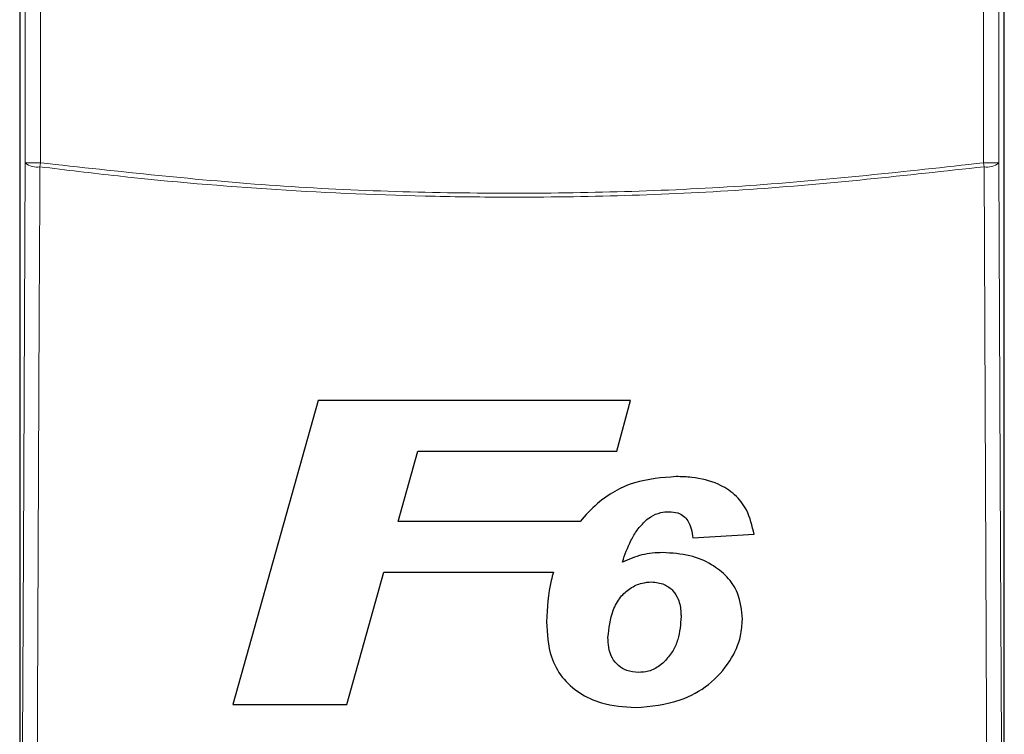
# Model space of a CAD drawing. Header units: millimetres. Extents: x 5 to 418, y 2 to 292.
# Tile 9 of 67: x 63 to 84, y 171 to 187. Entities that reach past the tile are written whole.
import ezdxf

# ---------------------------------------------------------------- set-up
doc = ezdxf.new("R2010")
doc.units = ezdxf.units.MM

msp = doc.modelspace()

# ---------------------------------------------------------------- linework, layer by layer
at = {"color": 7, "linetype": 'Continuous', "lineweight": 25}
for p, q in [((62.6617, 189.2005), (62.6617, 151.8788)), ((84.2499, 151.8788), (84.2499, 189.2005)), ((69.2039, 178.2919), (67.3329, 171.6252)), ((76.0509, 178.2919), (69.2039, 178.2919)), ((75.7571, 177.1808), (76.0509, 178.2919)), ((70.9601, 175.6423), (71.3928, 177.1808)), ((71.3928, 177.1808), (75.7571, 177.1808)), ((74.9476, 175.6423), (70.9601, 175.6423)), ((77.4183, 175.2791), (78.7644, 175.3602)), ((69.8343, 171.6252), (70.6489, 174.5312)), ((70.6489, 174.5312), (74.3633, 174.5312)), ((67.3329, 171.6252), (69.8343, 171.6252))]:
    msp.add_line(p, q, dxfattribs=at)
at = {"color": 7, "linetype": 'Continuous', "lineweight": 18}
for p, q in [((62.7839, 183.5033), (62.7839, 189.0783)), ((63.1172, 189.0783), (63.1172, 183.5033)), ((83.7944, 183.5033), (83.7944, 189.0783)), ((84.1277, 189.0783), (84.1277, 183.5033)), ((62.7839, 183.5033), (63.1172, 183.5033)), ((63.1061, 183.417), (63.1172, 183.5033)), ((83.8055, 183.417), (83.7944, 183.5033)), ((84.1277, 183.5033), (83.7944, 183.5033))]:
    msp.add_line(p, q, dxfattribs=at)
at = {"color": 7, "linetype": 'Continuous', "lineweight": 18, "flags": 128}
for points in [[(62.7043, 166.4915), (62.7442, 175.0193), (62.7839, 183.5033)], [(84.1277, 183.5033), (84.1674, 175.0193), (84.2074, 166.4915)], [(63.1061, 183.417), (63.1031, 182.7731), (63.091, 180.1976), (63.0426, 169.8953), (63.0262, 166.4052)], [(83.8854, 166.4052), (83.8824, 167.0491), (83.8703, 169.6247), (83.8219, 179.9269), (83.8055, 183.417)]]:
    msp.add_lwpolyline(points, dxfattribs=at)
at = {"color": 7, "linetype": 'Continuous', "lineweight": 18}
for centre, start, end in [((63.0369, 183.8033), 229.8636, 280.15468), ((83.8747, 183.8033), 259.84532, 310.1364)]:
    msp.add_arc(centre, 0.3925, start, end, dxfattribs=at)
for points, knots in [([(63.1172, 183.5033), (64.8406, 183.3131), (68.2946, 182.9319), (73.4859, 182.7898), (78.6653, 182.9365), (82.0824, 183.3141), (83.7944, 183.5033)], [0, 0, 0, 0, 0.25082221, 0.50268195, 0.75083429, 1, 1, 1, 1]), ([(83.8055, 183.417), (82.0952, 183.2285), (78.6746, 182.8515), (74.6513, 182.735), (71.1898, 182.7684), (68.2885, 182.8939), (65.4, 183.1369), (63.6766, 183.3474), (63.1061, 183.417)], [0, 0, 0, 0, 0.2486467, 0.497289, 0.5811431, 0.7490357, 0.9169292, 1, 1, 1, 1])]:
    msp.add_open_spline(points, degree=3, knots=knots, dxfattribs=at)
at = {"color": 7, "linetype": 'Continuous', "lineweight": 25}
for points, knots in [([(77.0567, 176.6252), (76.7453, 176.6011), (76.1197, 176.5525), (75.3942, 176.1409), (75.0685, 175.7773), (74.9476, 175.6423)], [0, 0, 0, 0, 0.3837768, 0.7711572, 1, 1, 1, 1]), ([(78.7644, 175.3602), (78.7225, 175.5441), (78.6493, 175.865), (78.3531, 176.2452), (77.9381, 176.5033), (77.4851, 176.612), (77.1711, 176.6217), (77.0567, 176.6252)], [0, 0, 0, 0, 0.24289802, 0.42374784, 0.60456653, 0.85585116, 1, 1, 1, 1]), ([(76.3876, 175.6597), (76.4239, 175.6887), (76.5208, 175.7662), (76.6966, 175.8431), (76.837, 175.8521), (76.8984, 175.856)], [0, 0, 0, 0, 0.251222, 0.6721781, 1, 1, 1, 1]), ([(76.8984, 175.856), (76.9638, 175.8516), (77.0778, 175.8439), (77.222, 175.7659), (77.3313, 175.6457), (77.3927, 175.4746), (77.4096, 175.3451), (77.4183, 175.2791)], [0, 0, 0, 0, 0.2181803, 0.3806491, 0.5437188, 0.7674666, 1, 1, 1, 1]), ([(75.8758, 174.7522), (75.9319, 174.9128), (76.0173, 175.1569), (76.1963, 175.4622), (76.3232, 175.5932), (76.3876, 175.6597)], [0, 0, 0, 0, 0.4861531, 0.7393125, 1, 1, 1, 1]), ([(76.7592, 174.9586), (76.6827, 174.9559), (76.5296, 174.9506), (76.2269, 174.9003), (76.016, 174.8114), (75.8758, 174.7522)], [0, 0, 0, 0, 0.2505674, 0.5016458, 1, 1, 1, 1]), ([(78.508, 173.4962), (78.49, 173.6937), (78.4591, 174.0334), (78.1823, 174.4432), (77.8195, 174.7243), (77.3353, 174.9256), (76.9611, 174.947), (76.7592, 174.9586)], [0, 0, 0, 0, 0.2335403, 0.4017202, 0.5694332, 0.7676612, 1, 1, 1, 1]), ([(74.3633, 174.5312), (74.3463, 174.4704), (74.2477, 174.1166), (74.2288, 173.7488), (74.2131, 173.4441)], [0, 0, 0, 0, 0.1717276, 1, 1, 1, 1]), ([(75.5593, 173.1006), (75.5822, 173.3015), (75.6178, 173.6124), (75.8125, 173.9788), (76.0387, 174.1836), (76.2808, 174.297), (76.4467, 174.3114), (76.5168, 174.3175)], [0, 0, 0, 0, 0.355806, 0.5506997, 0.7156312, 0.8799478, 1, 1, 1, 1]), ([(76.5168, 174.3175), (76.6119, 174.3068), (76.7883, 174.2868), (76.9936, 174.1333), (77.1253, 173.917), (77.1588, 173.7154), (77.1613, 173.5878), (77.1618, 173.5573)], [0, 0, 0, 0, 0.2466372, 0.4576364, 0.6531619, 0.9172678, 1, 1, 1, 1]), ([(74.2131, 173.4441), (74.2262, 173.1814), (74.2477, 172.7508), (74.5348, 172.2113), (74.9243, 171.8634), (75.4795, 171.6103), (75.9129, 171.5793), (76.1663, 171.5611)], [0, 0, 0, 0, 0.2577792, 0.422516, 0.5870403, 0.7585544, 1, 1, 1, 1]), ([(76.1663, 171.5611), (76.5003, 171.5912), (77.0731, 171.6429), (77.7921, 172.0403), (78.2404, 172.544), (78.4792, 173.0561), (78.5, 173.3748), (78.508, 173.4962)], [0, 0, 0, 0, 0.29230134, 0.50114496, 0.71000445, 0.88956995, 1, 1, 1, 1]), ([(77.1618, 173.5573), (77.1506, 173.3864), (77.1338, 173.1292), (76.9945, 172.8053), (76.8819, 172.6667), (76.8243, 172.5958)], [0, 0, 0, 0, 0.4920825, 0.7400991, 1, 1, 1, 1]), ([(76.2253, 172.3304), (76.1391, 172.3383), (75.9811, 172.3528), (75.7823, 172.4725), (75.6352, 172.6482), (75.5683, 172.8707), (75.5621, 173.028), (75.5593, 173.1006)], [0, 0, 0, 0, 0.2189956, 0.4008855, 0.5829924, 0.8075343, 1, 1, 1, 1]), ([(76.8243, 172.5958), (76.7843, 172.5571), (76.6775, 172.4541), (76.4701, 172.3483), (76.3005, 172.3359), (76.2253, 172.3304)], [0, 0, 0, 0, 0.250543, 0.6680458, 1, 1, 1, 1])]:
    msp.add_open_spline(points, degree=3, knots=knots, dxfattribs=at)

doc.saveas('drawing.dxf')
